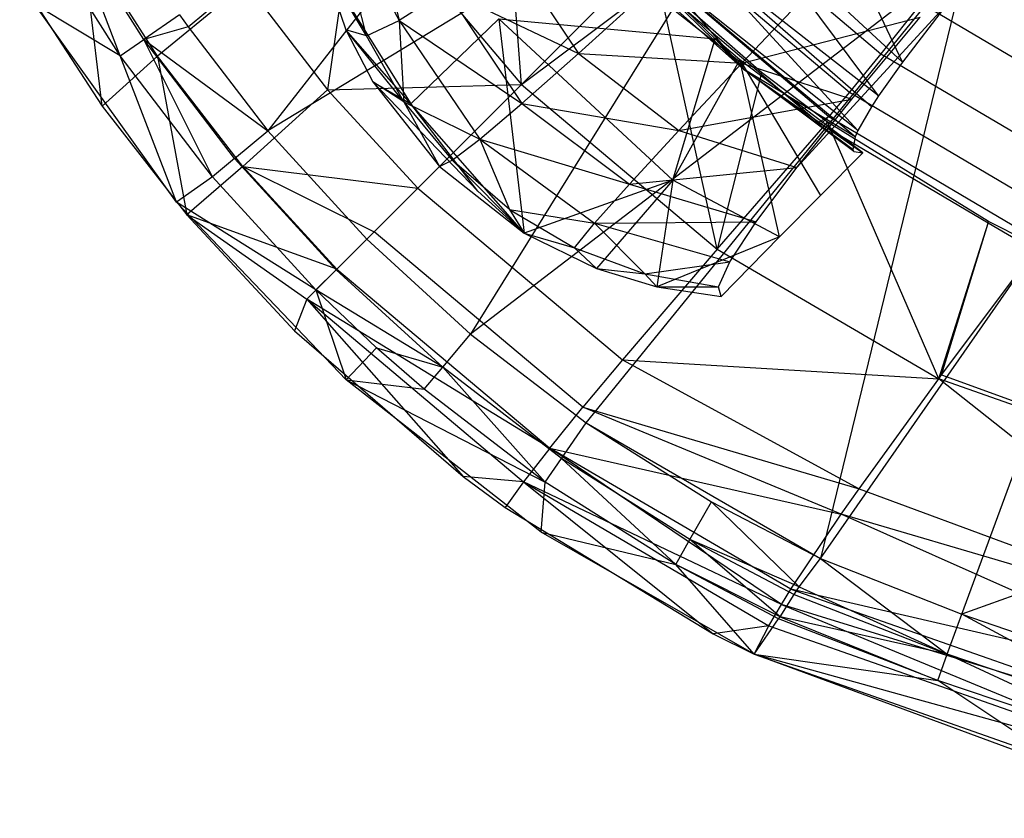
# Model space of a CAD drawing. Extents: x 4.9 to 22.3, y -20.4 to 0.
# Tile 1 of 95: x 6.1 to 9, y -19.8 to -17.5. Entities that reach past the tile are written whole.
import ezdxf

# ---------------------------------------------------------------- set-up
doc = ezdxf.new("R2010")
doc.units = 0
doc.header["$LTSCALE"] = 2.54
doc.layers.get('0').update_dxf_attribs({"color": 13, "linetype": 'CONTINUOUS'})

# ---------------------------------------------------------------- blocks, each defined once
blk = doc.blocks.new('AMELIA-10495_B_STL')
at = {"color": 0}
for p, q in [((6.6016, -17.5046, 14.5205), (7.953, -16.3742, 15.5237)), ((6.6016, -17.5046, 14.5205), (7.953, -16.3742, 15.5237)), ((7.953, -16.3742, 15.5237), (6.8337, -17.8068, 14.5204)), ((7.953, -16.3742, 15.5237), (6.8337, -17.8068, 14.5204)), ((7.5704, -17.672, 12.8499), (7.5079, -16.8476, 12.7301)), ((7.5704, -17.672, 12.8499), (7.5079, -16.8476, 12.7301)), ((8.3697, -16.8727, 15.5237), (6.8337, -17.8068, 14.5204)), ((8.3697, -16.8727, 15.5237), (6.8337, -17.8068, 14.5204)), ((7.121, -18.1214, 14.5203), (8.3697, -16.8727, 15.5237)), ((7.121, -18.1214, 14.5203), (8.3697, -16.8727, 15.5237)), ((8.3697, -16.8727, 15.5237), (7.4225, -18.3978, 14.5204)), ((8.3697, -16.8727, 15.5237), (7.4225, -18.3978, 14.5204)), ((8.6773, -17.6072, 9.4909), (8.4044, -17.0271, 8.4538)), ((8.6773, -17.6072, 9.4909), (8.4044, -17.0271, 8.4538)), ((7.113, -17.0794, 11.1557), (7.2153, -17.4856, 11.1807)), ((7.113, -17.0794, 11.1557), (7.2153, -17.4856, 11.1807)), ((7.0917, -17.1035, 12.8497), (7.0072, -17.687, 13.1041)), ((7.0917, -17.1035, 12.8497), (7.0072, -17.687, 13.1041)), ((7.1206, -17.5306, 12.0746), (7.0125, -17.105, 12.0487)), ((7.0125, -17.105, 12.0487), (7.2153, -17.4856, 11.1807)), ((7.0125, -17.105, 12.0487), (7.2153, -17.4856, 11.1807)), ((7.1206, -17.5306, 12.0746), (7.0125, -17.105, 12.0487)), ((7.0917, -17.1035, 12.8497), (7.5704, -17.672, 12.8499)), ((7.0917, -17.1035, 12.8497), (7.5704, -17.672, 12.8499)), ((8.0916, -17.1404, 10.3318), (8.6152, -17.583, 10.3318)), ((8.0916, -17.1404, 10.3318), (8.6152, -17.583, 10.3318)), ((6.4045, -17.5883, 14.2682), (6.2515, -17.1899, 14.4119)), ((6.4045, -17.5883, 14.2682), (6.2515, -17.1899, 14.4119)), ((6.4732, -17.541, 14.4121), (6.2515, -17.1899, 14.4119)), ((6.4732, -17.541, 14.4121), (6.2515, -17.1899, 14.4119)), ((8.6083, -17.7048, 10.0993), (8.2167, -17.1786, 9.2853)), ((8.6083, -17.7048, 10.0993), (8.2167, -17.1786, 9.2853)), ((8.6773, -17.6072, 9.4909), (8.2167, -17.1786, 9.2853)), ((8.6773, -17.6072, 9.4909), (8.2167, -17.1786, 9.2853)), ((6.4045, -17.5883, 14.2682), (6.1789, -17.2312, 14.2673)), ((6.4045, -17.5883, 14.2682), (6.1789, -17.2312, 14.2673)), ((6.5133, -17.5898, 13.4712), (6.2935, -17.2483, 13.471)), ((6.3524, -17.7348, 13.9301), (6.2935, -17.2483, 13.471)), ((6.5133, -17.5898, 13.4712), (6.2935, -17.2483, 13.471)), ((6.3524, -17.7348, 13.9301), (6.2935, -17.2483, 13.471)), ((7.9896, -17.2425, 11.1175), (8.5242, -17.6945, 11.1175)), ((7.9896, -17.2425, 11.1175), (8.5242, -17.6945, 11.1175)), ((7.5292, -17.271, 9.4382), (7.7359, -17.5821, 9.447)), ((7.5292, -17.271, 9.4382), (7.7359, -17.5821, 9.447)), ((8.8682, -17.2894, 15.5237), (7.4225, -18.3978, 14.5204)), ((8.8682, -17.2894, 15.5237), (7.4225, -18.3978, 14.5204)), ((7.759, -18.6556, 14.5206), (8.8682, -17.2894, 15.5237)), ((7.759, -18.6556, 14.5206), (8.8682, -17.2894, 15.5237)), ((7.924, -17.308, 11.9154), (8.4641, -17.7646, 11.9154)), ((7.924, -17.308, 11.9154), (8.4641, -17.7646, 11.9154)), ((8.5481, -17.8057, 10.9778), (8.0728, -17.2863, 10.1365)), ((8.5875, -17.7367, 10.3364), (8.0728, -17.2863, 10.1365)), ((8.5481, -17.8057, 10.9778), (8.0728, -17.2863, 10.1365)), ((8.5875, -17.7367, 10.3364), (8.0728, -17.2863, 10.1365)), ((8.6083, -17.7048, 10.0993), (8.0728, -17.2863, 10.1365)), ((8.6083, -17.7048, 10.0993), (8.0728, -17.2863, 10.1365)), ((8.8682, -17.2894, 15.5237), (8.4393, -19.0504, 14.5212)), ((8.8682, -17.2894, 15.5237), (8.4393, -19.0504, 14.5212)), ((6.995, -17.322, 12.9191), (7.2488, -17.7283, 12.9552)), ((6.995, -17.322, 12.9191), (7.2488, -17.7283, 12.9552)), ((6.995, -17.322, 12.9191), (7.0606, -17.5133, 12.9568)), ((7.1206, -17.5306, 12.0746), (6.995, -17.322, 12.9191)), ((7.1206, -17.5306, 12.0746), (6.995, -17.322, 12.9191)), ((6.995, -17.322, 12.9191), (7.0606, -17.5133, 12.9568)), ((8.2159, -17.6272, 11.8778), (7.9072, -17.3249, 12.5257)), ((8.2159, -17.6272, 11.8778), (7.9072, -17.3249, 12.5257)), ((6.1124, -17.3664, 13.9301), (6.3524, -17.7348, 13.9301)), ((6.1124, -17.3664, 13.9301), (6.3524, -17.7348, 13.9301)), ((8.2159, -17.6272, 11.8778), (7.9216, -17.3652, 11.8854)), ((8.2159, -17.6272, 11.8778), (7.9216, -17.3652, 11.8854)), ((8.5402, -17.8237, 11.1973), (7.974, -17.349, 11.0043)), ((7.974, -17.349, 11.0043), (8.2159, -17.6272, 11.8778)), ((8.5402, -17.8237, 11.1973), (7.974, -17.349, 11.0043)), ((8.5481, -17.8057, 10.9778), (7.974, -17.349, 11.0043)), ((8.5481, -17.8057, 10.9778), (7.974, -17.349, 11.0043)), ((7.974, -17.349, 11.0043), (8.2159, -17.6272, 11.8778)), ((6.7698, -17.3787, 13.104), (6.5133, -17.5898, 13.4712)), ((6.7698, -17.3787, 13.104), (6.5133, -17.5898, 13.4712)), ((6.7698, -17.3787, 13.104), (7.0072, -17.687, 13.1041)), ((6.7698, -17.3787, 13.104), (7.0072, -17.687, 13.1041)), ((7.5704, -17.672, 12.8499), (7.9686, -17.3738, 12.7301)), ((7.5704, -17.672, 12.8499), (7.9686, -17.3738, 12.7301)), ((8.2679, -17.637, 12.7301), (7.9686, -17.3738, 12.7301)), ((8.1389, -18.1507, 12.8497), (7.9686, -17.3738, 12.7301)), ((8.1389, -18.1507, 12.8497), (7.9686, -17.3738, 12.7301)), ((8.2679, -17.637, 12.7301), (7.9686, -17.3738, 12.7301)), ((8.434, -17.3743, 7.8031), (8.211, -17.6098, 8.6209)), ((8.434, -17.3743, 7.8031), (8.211, -17.6098, 8.6209)), ((7.3518, -17.3987, 10.3011), (7.2153, -17.4856, 11.1807)), ((7.3518, -17.3987, 10.3011), (7.2153, -17.4856, 11.1807)), ((7.3518, -17.3987, 10.3011), (7.572, -17.7271, 10.3082)), ((7.3518, -17.3987, 10.3011), (7.572, -17.7271, 10.3082)), ((7.3518, -17.3987, 10.3011), (7.7359, -17.5821, 9.447)), ((7.3518, -17.3987, 10.3011), (7.7359, -17.5821, 9.447)), ((7.7359, -17.5821, 9.447), (7.9399, -17.3969, 8.605)), ((7.7359, -17.5821, 9.447), (7.9399, -17.3969, 8.605)), ((7.9399, -17.3969, 8.605), (8.211, -17.6098, 8.6209)), ((7.9399, -17.3969, 8.605), (8.211, -17.6098, 8.6209)), ((6.5678, -18.0143, 13.9301), (6.1565, -17.4396, 13.9301)), ((6.4045, -17.5883, 14.2682), (6.1565, -17.4396, 13.9301)), ((6.5678, -18.0143, 13.9301), (6.1565, -17.4396, 13.9301)), ((6.4045, -17.5883, 14.2682), (6.1565, -17.4396, 13.9301)), ((8.8085, -17.4363, 8.6637), (8.371, -17.9135, 9.4595)), ((8.8085, -17.4363, 8.6637), (8.371, -17.9135, 9.4595)), ((8.7319, -17.4359, 9.5537), (8.6152, -17.583, 10.3318)), ((8.7319, -17.4359, 9.5537), (8.6152, -17.583, 10.3318)), ((8.8085, -17.4363, 8.6637), (8.6773, -17.6072, 9.4909)), ((8.8085, -17.4363, 8.6637), (8.6773, -17.6072, 9.4909)), ((8.7319, -17.4359, 9.5537), (9.3075, -17.776, 9.5537)), ((8.7319, -17.4359, 9.5537), (9.3075, -17.776, 9.5537)), ((6.577, -17.4693, 14.5206), (6.4732, -17.541, 14.4121)), ((6.577, -17.4693, 14.5206), (6.4732, -17.541, 14.4121)), ((6.577, -17.4693, 14.5206), (6.6016, -17.5046, 14.5205)), ((6.577, -17.4693, 14.5206), (6.6016, -17.5046, 14.5205)), ((7.5046, -17.4814, 12.7959), (7.2488, -17.7283, 12.9552)), ((7.5046, -17.4814, 12.7959), (7.2488, -17.7283, 12.9552)), ((8.0102, -17.9501, 12.7959), (7.5046, -17.4814, 12.7959)), ((7.5046, -17.4814, 12.7959), (7.5787, -18.104, 12.9801)), ((7.5046, -17.4814, 12.7959), (7.5787, -18.104, 12.9801)), ((7.5046, -17.4814, 12.7959), (8.1333, -17.5389, 12.7304)), ((7.5046, -17.4814, 12.7959), (8.1333, -17.5389, 12.7304)), ((8.0102, -17.9501, 12.7959), (7.5046, -17.4814, 12.7959)), ((8.1333, -17.5389, 12.7304), (8.0448, -17.4537, 12.7303)), ((8.1333, -17.5389, 12.7304), (8.0448, -17.4537, 12.7303)), ((8.2667, -17.6415, 12.7306), (8.0448, -17.4537, 12.7303)), ((8.211, -17.6098, 8.6209), (8.7287, -17.4763, 7.813)), ((8.211, -17.6098, 8.6209), (8.7287, -17.4763, 7.813)), ((8.5301, -17.7147, 8.6255), (8.7287, -17.4763, 7.813)), ((8.5301, -17.7147, 8.6255), (8.7287, -17.4763, 7.813)), ((6.6016, -17.5046, 14.5205), (6.4732, -17.541, 14.4121)), ((6.6016, -17.5046, 14.5205), (6.4732, -17.541, 14.4121)), ((6.6016, -17.5046, 14.5205), (6.8337, -17.8068, 14.5204)), ((6.6016, -17.5046, 14.5205), (6.8337, -17.8068, 14.5204)), ((7.1206, -17.5306, 12.0746), (7.2153, -17.4856, 11.1807)), ((7.1206, -17.5306, 12.0746), (7.2153, -17.4856, 11.1807)), ((7.2153, -17.4856, 11.1807), (7.2291, -17.7225, 12.0759)), ((7.2153, -17.4856, 11.1807), (7.2291, -17.7225, 12.0759)), ((7.2153, -17.4856, 11.1807), (7.4492, -17.8309, 11.1859)), ((7.2153, -17.4856, 11.1807), (7.4492, -17.8309, 11.1859)), ((7.2153, -17.4856, 11.1807), (7.572, -17.7271, 10.3082)), ((7.2153, -17.4856, 11.1807), (7.572, -17.7271, 10.3082)), ((7.0606, -17.5133, 12.9568), (7.1384, -17.6637, 12.9801)), ((7.2488, -17.7283, 12.9552), (7.0606, -17.5133, 12.9568)), ((7.2488, -17.7283, 12.9552), (7.0606, -17.5133, 12.9568)), ((7.1206, -17.5306, 12.0746), (7.0606, -17.5133, 12.9568)), ((7.1206, -17.5306, 12.0746), (7.0606, -17.5133, 12.9568)), ((7.2291, -17.7225, 12.0759), (7.0606, -17.5133, 12.9568)), ((7.2291, -17.7225, 12.0759), (7.0606, -17.5133, 12.9568)), ((7.0606, -17.5133, 12.9568), (7.1384, -17.6637, 12.9801)), ((7.2291, -17.7225, 12.0759), (7.1206, -17.5306, 12.0746)), ((7.2291, -17.7225, 12.0759), (7.1206, -17.5306, 12.0746)), ((8.0102, -17.9501, 12.7959), (8.1333, -17.5389, 12.7304)), ((8.0102, -17.9501, 12.7959), (8.1333, -17.5389, 12.7304)), ((8.2055, -17.6005, 12.7304), (8.1333, -17.5389, 12.7304)), ((8.1333, -17.5389, 12.7304), (8.2159, -17.6272, 11.8778)), ((8.1333, -17.5389, 12.7304), (8.2159, -17.6272, 11.8778)), ((8.2055, -17.6005, 12.7304), (8.1333, -17.5389, 12.7304)), ((6.4045, -17.5883, 14.2682), (6.4732, -17.541, 14.4121)), ((6.4045, -17.5883, 14.2682), (6.4732, -17.541, 14.4121)), ((6.4732, -17.541, 14.4121), (6.8337, -17.8068, 14.5204)), ((6.6728, -17.9407, 14.2689), (6.4732, -17.541, 14.4121)), ((6.6728, -17.9407, 14.2689), (6.4732, -17.541, 14.4121)), ((6.737, -17.8873, 14.4122), (6.4732, -17.541, 14.4121)), ((6.737, -17.8873, 14.4122), (6.4732, -17.541, 14.4121)), ((6.4732, -17.541, 14.4121), (6.8337, -17.8068, 14.5204)), ((6.3524, -17.7348, 13.9301), (6.5133, -17.5898, 13.4712)), ((6.3524, -17.7348, 13.9301), (6.5133, -17.5898, 13.4712)), ((6.5678, -18.0143, 13.9301), (6.4045, -17.5883, 14.2682)), ((6.6728, -17.9407, 14.2689), (6.4045, -17.5883, 14.2682)), ((6.5678, -18.0143, 13.9301), (6.4045, -17.5883, 14.2682)), ((6.6728, -17.9407, 14.2689), (6.4045, -17.5883, 14.2682)), ((6.5133, -17.5898, 13.4712), (6.5982, -18.0507, 13.9301)), ((6.7607, -17.9106, 13.4714), (6.5133, -17.5898, 13.4712)), ((6.7607, -17.9106, 13.4714), (6.5133, -17.5898, 13.4712)), ((6.5133, -17.5898, 13.4712), (6.5982, -18.0507, 13.9301)), ((7.572, -17.7271, 10.3082), (7.7359, -17.5821, 9.447)), ((7.572, -17.7271, 10.3082), (7.7359, -17.5821, 9.447)), ((7.7359, -17.5821, 9.447), (8.0274, -17.8059, 9.4604)), ((7.7359, -17.5821, 9.447), (8.0274, -17.8059, 9.4604)), ((7.7359, -17.5821, 9.447), (8.211, -17.6098, 8.6209)), ((7.7359, -17.5821, 9.447), (8.211, -17.6098, 8.6209)), ((8.6152, -17.583, 10.3318), (8.5242, -17.6945, 11.1175)), ((8.6152, -17.583, 10.3318), (8.5242, -17.6945, 11.1175)), ((8.6152, -17.583, 10.3318), (9.2096, -17.9342, 10.3318)), ((8.6152, -17.583, 10.3318), (9.2096, -17.9342, 10.3318)), ((8.0102, -17.9501, 12.7959), (8.2055, -17.6005, 12.7304)), ((8.0102, -17.9501, 12.7959), (8.2055, -17.6005, 12.7304)), ((8.211, -17.6098, 8.6209), (8.0274, -17.8059, 9.4604)), ((8.211, -17.6098, 8.6209), (8.0274, -17.8059, 9.4604)), ((8.3214, -17.688, 12.7303), (8.2055, -17.6005, 12.7304)), ((8.2055, -17.6005, 12.7304), (8.4397, -17.9943, 12.7468)), ((8.3205, -18.1151, 12.7821), (8.2055, -17.6005, 12.7304)), ((8.3205, -18.1151, 12.7821), (8.2055, -17.6005, 12.7304)), ((8.2055, -17.6005, 12.7304), (8.4397, -17.9943, 12.7468)), ((8.2055, -17.6005, 12.7304), (8.2159, -17.6272, 11.8778)), ((8.2055, -17.6005, 12.7304), (8.2159, -17.6272, 11.8778)), ((8.3214, -17.688, 12.7303), (8.2055, -17.6005, 12.7304)), ((8.211, -17.6098, 8.6209), (8.5301, -17.7147, 8.6255)), ((8.211, -17.6098, 8.6209), (8.5301, -17.7147, 8.6255)), ((8.4393, -19.0504, 14.5212), (9.4379, -17.6141, 15.5237)), ((8.4393, -19.0504, 14.5212), (9.4379, -17.6141, 15.5237)), ((8.6773, -17.6072, 9.4909), (8.6083, -17.7048, 10.0993)), ((8.6773, -17.6072, 9.4909), (8.6083, -17.7048, 10.0993)), ((8.8499, -19.2116, 14.5226), (9.4379, -17.6141, 15.5237)), ((8.8499, -19.2116, 14.5226), (9.4379, -17.6141, 15.5237)), ((8.2667, -17.6415, 12.7306), (8.1389, -18.1507, 12.8497)), ((8.2667, -17.6415, 12.7306), (8.1389, -18.1507, 12.8497)), ((8.5365, -17.8671, 12.0709), (8.2159, -17.6272, 11.8778)), ((8.2159, -17.6272, 11.8778), (8.5629, -17.8703, 12.7306)), ((8.2159, -17.6272, 11.8778), (8.5629, -17.8703, 12.7306)), ((8.5334, -17.8611, 11.8702), (8.2159, -17.6272, 11.8778)), ((8.5365, -17.8671, 12.0709), (8.2159, -17.6272, 11.8778)), ((8.5334, -17.8611, 11.8702), (8.2159, -17.6272, 11.8778)), ((8.5402, -17.8237, 11.1973), (8.2159, -17.6272, 11.8778)), ((8.5402, -17.8237, 11.1973), (8.2159, -17.6272, 11.8778)), ((8.2679, -17.637, 12.7301), (8.2667, -17.6415, 12.7306)), ((8.2679, -17.637, 12.7301), (8.2667, -17.6415, 12.7306)), ((8.3214, -17.688, 12.7303), (8.2667, -17.6415, 12.7306)), ((8.46, -17.7818, 12.7301), (8.2679, -17.637, 12.7301)), ((8.46, -17.7818, 12.7301), (8.2679, -17.637, 12.7301)), ((7.0072, -17.687, 13.1041), (7.5704, -17.672, 12.8499)), ((7.0072, -17.687, 13.1041), (7.5704, -17.672, 12.8499)), ((7.1384, -17.6637, 12.9801), (7.2488, -17.7283, 12.9552)), ((7.1384, -17.6637, 12.9801), (7.2488, -17.7283, 12.9552)), ((7.1384, -17.6637, 12.9801), (7.4437, -17.9819, 12.9801)), ((7.1384, -17.6637, 12.9801), (7.3319, -17.9105, 12.9801)), ((7.1384, -17.6637, 12.9801), (7.4437, -17.9819, 12.9801)), ((7.2291, -17.7225, 12.0759), (7.1384, -17.6637, 12.9801)), ((7.2291, -17.7225, 12.0759), (7.1384, -17.6637, 12.9801)), ((7.1384, -17.6637, 12.9801), (7.3319, -17.9105, 12.9801)), ((7.2695, -17.9729, 13.1042), (7.5704, -17.672, 12.8499)), ((7.2695, -17.9729, 13.1042), (7.5704, -17.672, 12.8499)), ((7.5704, -17.672, 12.8499), (8.1389, -18.1507, 12.8497)), ((7.5704, -17.672, 12.8499), (8.1389, -18.1507, 12.8497)), ((7.0072, -17.687, 13.1041), (6.7607, -17.9106, 13.4714)), ((7.0072, -17.687, 13.1041), (6.7607, -17.9106, 13.4714)), ((7.0072, -17.687, 13.1041), (7.2695, -17.9729, 13.1042)), ((7.0072, -17.687, 13.1041), (7.2695, -17.9729, 13.1042)), ((8.5008, -17.8234, 12.7303), (8.3214, -17.688, 12.7303)), ((8.5008, -17.8234, 12.7303), (8.3214, -17.688, 12.7303)), ((8.4327, -17.7823, 12.7301), (8.3214, -17.688, 12.7303)), ((8.5242, -17.6945, 11.1175), (8.4641, -17.7646, 11.9154)), ((8.5242, -17.6945, 11.1175), (8.4641, -17.7646, 11.9154)), ((8.5242, -17.6945, 11.1175), (9.1309, -18.0533, 11.1175)), ((8.5242, -17.6945, 11.1175), (9.1309, -18.0533, 11.1175)), ((8.6083, -17.7048, 10.0993), (8.5875, -17.7367, 10.3364)), ((8.6083, -17.7048, 10.0993), (8.5875, -17.7367, 10.3364)), ((6.3524, -17.7348, 13.9301), (6.5982, -18.0507, 13.9301)), ((6.3524, -17.7348, 13.9301), (6.5982, -18.0507, 13.9301)), ((7.2291, -17.7225, 12.0759), (7.3319, -17.9105, 12.9801)), ((7.2291, -17.7225, 12.0759), (7.3319, -17.9105, 12.9801)), ((7.2291, -17.7225, 12.0759), (7.3688, -17.8924, 12.0774)), ((7.2291, -17.7225, 12.0759), (7.3688, -17.8924, 12.0774)), ((7.2291, -17.7225, 12.0759), (7.4492, -17.8309, 11.1859)), ((7.2291, -17.7225, 12.0759), (7.4492, -17.8309, 11.1859)), ((7.4437, -17.9819, 12.9801), (7.2488, -17.7283, 12.9552)), ((7.4437, -17.9819, 12.9801), (7.2488, -17.7283, 12.9552)), ((7.5787, -18.104, 12.9801), (7.2488, -17.7283, 12.9552)), ((7.5787, -18.104, 12.9801), (7.2488, -17.7283, 12.9552)), ((7.4492, -17.8309, 11.1859), (7.572, -17.7271, 10.3082)), ((7.4492, -17.8309, 11.1859), (7.572, -17.7271, 10.3082)), ((7.572, -17.7271, 10.3082), (7.8843, -17.9614, 10.3188)), ((7.572, -17.7271, 10.3082), (7.8843, -17.9614, 10.3188)), ((7.572, -17.7271, 10.3082), (8.0274, -17.8059, 9.4604)), ((7.572, -17.7271, 10.3082), (8.0274, -17.8059, 9.4604)), ((8.0274, -17.8059, 9.4604), (8.5301, -17.7147, 8.6255)), ((8.0274, -17.8059, 9.4604), (8.5301, -17.7147, 8.6255)), ((8.371, -17.9135, 9.4595), (8.5301, -17.7147, 8.6255)), ((8.371, -17.9135, 9.4595), (8.5301, -17.7147, 8.6255)), ((8.5875, -17.7367, 10.3364), (8.5481, -17.8057, 10.9778)), ((8.5875, -17.7367, 10.3364), (8.5481, -17.8057, 10.9778)), ((8.4327, -17.7823, 12.7301), (8.4641, -17.7646, 11.9154)), ((8.4327, -17.7823, 12.7301), (8.4641, -17.7646, 11.9154)), ((8.4641, -17.7646, 11.9154), (8.4403, -17.7877, 12.7301)), ((8.4641, -17.7646, 11.9154), (8.4403, -17.7877, 12.7301)), ((8.4641, -17.7646, 11.9154), (9.0768, -18.1273, 11.9154)), ((8.4641, -17.7646, 11.9154), (9.0768, -18.1273, 11.9154)), ((8.1389, -18.1507, 12.8497), (8.46, -17.7818, 12.7301)), ((8.1389, -18.1507, 12.8497), (8.46, -17.7818, 12.7301)), ((8.4403, -17.7877, 12.7301), (8.4327, -17.7823, 12.7301)), ((8.5008, -17.8234, 12.7303), (8.4403, -17.7877, 12.7301)), ((8.7829, -18.528, 12.8491), (8.46, -17.7818, 12.7301)), ((8.9281, -18.0702, 12.7301), (8.46, -17.7818, 12.7301)), ((8.7829, -18.528, 12.8491), (8.46, -17.7818, 12.7301)), ((8.9281, -18.0702, 12.7301), (8.46, -17.7818, 12.7301)), ((6.737, -17.8873, 14.4122), (6.8337, -17.8068, 14.5204)), ((6.737, -17.8873, 14.4122), (6.8337, -17.8068, 14.5204)), ((6.8337, -17.8068, 14.5204), (7.121, -18.1214, 14.5203)), ((6.8337, -17.8068, 14.5204), (7.121, -18.1214, 14.5203)), ((8.0274, -17.8059, 9.4604), (7.8843, -17.9614, 10.3188)), ((8.0274, -17.8059, 9.4604), (7.8843, -17.9614, 10.3188)), ((8.0274, -17.8059, 9.4604), (8.371, -17.9135, 9.4595)), ((8.0274, -17.8059, 9.4604), (8.371, -17.9135, 9.4595)), ((8.5629, -17.8703, 12.7306), (8.5008, -17.8234, 12.7303)), ((8.5629, -17.8703, 12.7306), (8.5008, -17.8234, 12.7303)), ((8.9266, -18.0748, 12.7307), (8.5008, -17.8234, 12.7303)), ((8.5402, -17.8237, 11.1973), (8.5334, -17.8611, 11.8702)), ((8.5402, -17.8237, 11.1973), (8.5334, -17.8611, 11.8702)), ((8.5481, -17.8057, 10.9778), (8.5402, -17.8237, 11.1973)), ((8.5481, -17.8057, 10.9778), (8.5402, -17.8237, 11.1973)), ((7.3688, -17.8924, 12.0774), (7.4492, -17.8309, 11.1859)), ((7.3688, -17.8924, 12.0774), (7.4492, -17.8309, 11.1859)), ((7.4492, -17.8309, 11.1859), (7.5357, -18.0351, 12.0793)), ((7.4492, -17.8309, 11.1859), (7.5357, -18.0351, 12.0793)), ((7.4492, -17.8309, 11.1859), (7.7829, -18.0753, 11.1934)), ((7.4492, -17.8309, 11.1859), (7.7829, -18.0753, 11.1934)), ((7.4492, -17.8309, 11.1859), (7.8843, -17.9614, 10.3188)), ((7.4492, -17.8309, 11.1859), (7.8843, -17.9614, 10.3188)), ((8.5629, -17.8703, 12.7306), (8.4397, -17.9943, 12.7468)), ((8.5629, -17.8703, 12.7306), (8.4397, -17.9943, 12.7468)), ((8.5334, -17.8611, 11.8702), (8.5365, -17.8671, 12.0709)), ((8.5334, -17.8611, 11.8702), (8.5365, -17.8671, 12.0709)), ((8.5365, -17.8671, 12.0709), (8.5629, -17.8703, 12.7306)), ((8.5365, -17.8671, 12.0709), (8.5629, -17.8703, 12.7306)), ((6.7607, -17.9106, 13.4714), (6.5982, -18.0507, 13.9301)), ((6.7607, -17.9106, 13.4714), (6.5982, -18.0507, 13.9301)), ((6.737, -17.8873, 14.4122), (6.6728, -17.9407, 14.2689)), ((6.737, -17.8873, 14.4122), (6.6728, -17.9407, 14.2689)), ((7.0321, -18.2103, 14.4123), (6.737, -17.8873, 14.4122)), ((7.0321, -18.2103, 14.4123), (6.737, -17.8873, 14.4122)), ((6.7607, -17.9106, 13.4714), (7.034, -18.2084, 13.4714)), ((6.7607, -17.9106, 13.4714), (7.034, -18.2084, 13.4714)), ((6.7607, -17.9106, 13.4714), (7.1424, -18.1, 13.275)), ((6.7607, -17.9106, 13.4714), (7.1424, -18.1, 13.275)), ((6.7607, -17.9106, 13.4714), (7.2695, -17.9729, 13.1042)), ((6.7607, -17.9106, 13.4714), (7.2695, -17.9729, 13.1042)), ((7.3319, -17.9105, 12.9801), (7.3688, -17.8924, 12.0774)), ((7.3319, -17.9105, 12.9801), (7.3688, -17.8924, 12.0774)), ((7.3319, -17.9105, 12.9801), (7.5787, -18.104, 12.9801)), ((7.3319, -17.9105, 12.9801), (7.5787, -18.104, 12.9801)), ((7.5357, -18.0351, 12.0793), (7.3688, -17.8924, 12.0774)), ((7.5357, -18.0351, 12.0793), (7.3688, -17.8924, 12.0774)), ((7.5787, -18.104, 12.9801), (7.3688, -17.8924, 12.0774)), ((7.5787, -18.104, 12.9801), (7.3688, -17.8924, 12.0774)), ((7.8843, -17.9614, 10.3188), (8.371, -17.9135, 9.4595)), ((7.8843, -17.9614, 10.3188), (8.371, -17.9135, 9.4595)), ((8.2528, -18.0714, 10.3121), (8.371, -17.9135, 9.4595)), ((8.2528, -18.0714, 10.3121), (8.371, -17.9135, 9.4595)), ((6.6728, -17.9407, 14.2689), (6.5678, -18.0143, 13.9301)), ((6.6728, -17.9407, 14.2689), (6.5678, -18.0143, 13.9301)), ((6.9731, -18.2693, 14.2691), (6.6728, -17.9407, 14.2689)), ((6.9731, -18.2693, 14.2691), (6.6728, -17.9407, 14.2689)), ((8.0102, -17.9501, 12.7959), (7.5787, -18.104, 12.9801)), ((8.0102, -17.9501, 12.7959), (7.5787, -18.104, 12.9801)), ((7.8843, -17.9614, 10.3188), (7.7829, -18.0753, 11.1934)), ((7.8843, -17.9614, 10.3188), (7.7829, -18.0753, 11.1934)), ((8.0102, -17.9501, 12.7959), (7.7889, -18.2068, 12.9461)), ((8.0102, -17.9501, 12.7959), (7.7889, -18.2068, 12.9461)), ((7.8843, -17.9614, 10.3188), (8.2528, -18.0714, 10.3121)), ((7.8843, -17.9614, 10.3188), (8.2528, -18.0714, 10.3121)), ((8.0102, -17.9501, 12.7959), (7.9642, -18.2599, 12.9105)), ((8.0102, -17.9501, 12.7959), (7.9642, -18.2599, 12.9105)), ((8.3205, -18.1151, 12.7821), (8.0102, -17.9501, 12.7959)), ((8.3205, -18.1151, 12.7821), (8.0102, -17.9501, 12.7959)), ((7.1424, -18.1, 13.275), (7.2695, -17.9729, 13.1042)), ((7.1424, -18.1, 13.275), (7.2695, -17.9729, 13.1042)), ((7.2695, -17.9729, 13.1042), (7.8637, -18.4726, 13.104)), ((7.2695, -17.9729, 13.1042), (7.8637, -18.4726, 13.104)), ((7.4437, -17.9819, 12.9801), (7.5787, -18.104, 12.9801)), ((7.4437, -17.9819, 12.9801), (7.5787, -18.104, 12.9801)), ((8.4397, -17.9943, 12.7468), (8.3205, -18.1151, 12.7821)), ((8.4397, -17.9943, 12.7468), (8.3205, -18.1151, 12.7821)), ((7.0614, -18.5302, 13.9301), (6.5678, -18.0143, 13.9301)), ((6.9731, -18.2693, 14.2691), (6.5678, -18.0143, 13.9301)), ((7.0614, -18.5302, 13.9301), (6.5678, -18.0143, 13.9301)), ((6.9731, -18.2693, 14.2691), (6.5678, -18.0143, 13.9301)), ((6.5982, -18.0507, 13.9301), (6.9105, -18.3877, 13.9301)), ((6.5982, -18.0507, 13.9301), (6.9105, -18.3877, 13.9301)), ((6.5982, -18.0507, 13.9301), (6.9466, -18.2958, 13.6907)), ((7.034, -18.2084, 13.4714), (6.5982, -18.0507, 13.9301)), ((7.034, -18.2084, 13.4714), (6.5982, -18.0507, 13.9301)), ((6.5982, -18.0507, 13.9301), (6.9466, -18.2958, 13.6907)), ((7.5357, -18.0351, 12.0793), (7.5787, -18.104, 12.9801)), ((7.5357, -18.0351, 12.0793), (7.5787, -18.104, 12.9801)), ((7.5357, -18.0351, 12.0793), (7.7243, -18.1464, 12.0814)), ((7.5357, -18.0351, 12.0793), (7.7243, -18.1464, 12.0814)), ((7.5357, -18.0351, 12.0793), (7.7829, -18.0753, 11.1934)), ((7.5357, -18.0351, 12.0793), (7.7829, -18.0753, 11.1934)), ((7.7243, -18.1464, 12.0814), (7.7829, -18.0753, 11.1934)), ((7.7243, -18.1464, 12.0814), (7.7829, -18.0753, 11.1934)), ((7.7829, -18.0753, 11.1934), (8.2528, -18.0714, 10.3121)), ((7.7829, -18.0753, 11.1934), (8.2528, -18.0714, 10.3121)), ((7.7829, -18.0753, 11.1934), (7.9289, -18.2226, 12.0838)), ((7.7829, -18.0753, 11.1934), (7.9289, -18.2226, 12.0838)), ((7.7829, -18.0753, 11.1934), (8.1765, -18.1874, 11.1805)), ((7.7829, -18.0753, 11.1934), (8.1765, -18.1874, 11.1805)), ((8.1765, -18.1874, 11.1805), (8.2528, -18.0714, 10.3121)), ((8.1765, -18.1874, 11.1805), (8.2528, -18.0714, 10.3121)), ((8.7829, -18.528, 12.8491), (8.9266, -18.0748, 12.7307)), ((8.7829, -18.528, 12.8491), (8.9266, -18.0748, 12.7307)), ((8.7915, -18.5162, 12.8431), (8.9266, -18.0748, 12.7307)), ((8.7915, -18.5162, 12.8431), (8.9266, -18.0748, 12.7307)), ((8.9266, -18.0748, 12.7307), (8.9281, -18.0702, 12.7301)), ((8.9266, -18.0748, 12.7307), (8.9281, -18.0702, 12.7301)), ((9.053, -18.1497, 12.7301), (8.9266, -18.0748, 12.7307)), ((9.0707, -18.1423, 12.7301), (8.9281, -18.0702, 12.7301)), ((9.0707, -18.1423, 12.7301), (8.9281, -18.0702, 12.7301)), ((7.034, -18.2084, 13.4714), (7.1424, -18.1, 13.275)), ((7.034, -18.2084, 13.4714), (7.1424, -18.1, 13.275)), ((7.749, -18.6102, 13.2748), (7.1424, -18.1, 13.275)), ((7.749, -18.6102, 13.2748), (7.1424, -18.1, 13.275)), ((7.5787, -18.104, 12.9801), (7.7889, -18.2068, 12.9461)), ((7.5787, -18.104, 12.9801), (7.7889, -18.2068, 12.9461)), ((7.5787, -18.104, 12.9801), (7.7243, -18.1464, 12.0814)), ((7.5787, -18.104, 12.9801), (7.7243, -18.1464, 12.0814)), ((7.0321, -18.2103, 14.4123), (7.121, -18.1214, 14.5203)), ((7.0321, -18.2103, 14.4123), (7.121, -18.1214, 14.5203)), ((7.121, -18.1214, 14.5203), (7.4225, -18.3978, 14.5204)), ((7.121, -18.1214, 14.5203), (7.4225, -18.3978, 14.5204)), ((8.3205, -18.1151, 12.7821), (7.9642, -18.2599, 12.9105)), ((8.3205, -18.1151, 12.7821), (7.9642, -18.2599, 12.9105)), ((8.3205, -18.1151, 12.7821), (8.1513, -18.2883, 12.8688)), ((8.3205, -18.1151, 12.7821), (8.1513, -18.2883, 12.8688)), ((7.7889, -18.2068, 12.9461), (7.7243, -18.1464, 12.0814)), ((7.7243, -18.1464, 12.0814), (7.9289, -18.2226, 12.0838)), ((7.7243, -18.1464, 12.0814), (7.9289, -18.2226, 12.0838)), ((7.7889, -18.2068, 12.9461), (7.7243, -18.1464, 12.0814)), ((8.1389, -18.1507, 12.8497), (7.8637, -18.4726, 13.104)), ((8.1389, -18.1507, 12.8497), (7.8637, -18.4726, 13.104)), ((8.1389, -18.1507, 12.8497), (8.7829, -18.528, 12.8491)), ((8.1389, -18.1507, 12.8497), (8.7829, -18.528, 12.8491)), ((8.7915, -18.5162, 12.8431), (9.0707, -18.1423, 12.7301)), ((8.7915, -18.5162, 12.8431), (9.0707, -18.1423, 12.7301)), ((7.9289, -18.2226, 12.0838), (8.1765, -18.1874, 11.1805)), ((7.9289, -18.2226, 12.0838), (8.1765, -18.1874, 11.1805)), ((8.1432, -18.2604, 12.0621), (8.1765, -18.1874, 11.1805)), ((8.1432, -18.2604, 12.0621), (8.1765, -18.1874, 11.1805)), ((7.034, -18.2084, 13.4714), (6.9466, -18.2958, 13.6907)), ((7.034, -18.2084, 13.4714), (6.9466, -18.2958, 13.6907)), ((7.0321, -18.2103, 14.4123), (6.9731, -18.2693, 14.2691)), ((7.0321, -18.2103, 14.4123), (6.9731, -18.2693, 14.2691)), ((7.3417, -18.4941, 14.4122), (7.0321, -18.2103, 14.4123)), ((7.3417, -18.4941, 14.4122), (7.0321, -18.2103, 14.4123)), ((7.034, -18.2084, 13.4714), (7.6526, -18.7291, 13.4712)), ((7.034, -18.2084, 13.4714), (7.6526, -18.7291, 13.4712)), ((7.7889, -18.2068, 12.9461), (7.9642, -18.2599, 12.9105)), ((7.7889, -18.2068, 12.9461), (7.9642, -18.2599, 12.9105)), ((7.7889, -18.2068, 12.9461), (7.9289, -18.2226, 12.0838)), ((7.7889, -18.2068, 12.9461), (7.9289, -18.2226, 12.0838)), ((7.9289, -18.2226, 12.0838), (7.9642, -18.2599, 12.9105)), ((7.9289, -18.2226, 12.0838), (7.9642, -18.2599, 12.9105)), ((7.9289, -18.2226, 12.0838), (8.1432, -18.2604, 12.0621)), ((7.9289, -18.2226, 12.0838), (8.1432, -18.2604, 12.0621)), ((7.1495, -18.4373, 14.269), (6.9731, -18.2693, 14.2691)), ((6.9731, -18.2693, 14.2691), (7.0614, -18.5302, 13.9301)), ((6.9731, -18.2693, 14.2691), (7.0614, -18.5302, 13.9301)), ((7.3417, -18.4941, 14.4122), (6.9731, -18.2693, 14.2691)), ((7.1495, -18.4373, 14.269), (6.9731, -18.2693, 14.2691)), ((7.3417, -18.4941, 14.4122), (6.9731, -18.2693, 14.2691)), ((7.9642, -18.2599, 12.9105), (8.1513, -18.2883, 12.8688)), ((7.9642, -18.2599, 12.9105), (8.1513, -18.2883, 12.8688)), ((7.9642, -18.2599, 12.9105), (8.1432, -18.2604, 12.0621)), ((7.9642, -18.2599, 12.9105), (8.1432, -18.2604, 12.0621)), ((8.1513, -18.2883, 12.8688), (8.1432, -18.2604, 12.0621)), ((8.1513, -18.2883, 12.8688), (8.1432, -18.2604, 12.0621)), ((6.9466, -18.2958, 13.6907), (6.9105, -18.3877, 13.9301)), ((6.9466, -18.2958, 13.6907), (6.9105, -18.3877, 13.9301)), ((6.9466, -18.2958, 13.6907), (7.4009, -18.8115, 13.9301)), ((6.9466, -18.2958, 13.6907), (7.4009, -18.8115, 13.9301)), ((6.9466, -18.2958, 13.6907), (7.5767, -18.8269, 13.6906)), ((7.6526, -18.7291, 13.4712), (6.9466, -18.2958, 13.6907)), ((7.6526, -18.7291, 13.4712), (6.9466, -18.2958, 13.6907)), ((6.9466, -18.2958, 13.6907), (7.5767, -18.8269, 13.6906)), ((6.9105, -18.3877, 13.9301), (7.4009, -18.8115, 13.9301)), ((6.9105, -18.3877, 13.9301), (7.4009, -18.8115, 13.9301)), ((7.3417, -18.4941, 14.4122), (7.4225, -18.3978, 14.5204)), ((7.3417, -18.4941, 14.4122), (7.4225, -18.3978, 14.5204)), ((7.4225, -18.3978, 14.5204), (7.759, -18.6556, 14.5206)), ((7.4225, -18.3978, 14.5204), (7.759, -18.6556, 14.5206)), ((7.1495, -18.4373, 14.269), (7.0614, -18.5302, 13.9301)), ((7.1495, -18.4373, 14.269), (7.0614, -18.5302, 13.9301)), ((7.288, -18.5581, 14.2689), (7.1495, -18.4373, 14.269)), ((7.1495, -18.4373, 14.269), (7.3417, -18.4941, 14.4122)), ((7.288, -18.5581, 14.2689), (7.1495, -18.4373, 14.269)), ((7.1495, -18.4373, 14.269), (7.3417, -18.4941, 14.4122)), ((7.8637, -18.4726, 13.104), (7.749, -18.6102, 13.2748)), ((7.8637, -18.4726, 13.104), (7.749, -18.6102, 13.2748)), ((7.8637, -18.4726, 13.104), (8.5514, -18.8479, 13.0845)), ((7.8637, -18.4726, 13.104), (8.5514, -18.8479, 13.0845)), ((7.8637, -18.4726, 13.104), (8.7829, -18.528, 12.8491)), ((7.8637, -18.4726, 13.104), (8.7829, -18.528, 12.8491)), ((7.288, -18.5581, 14.2689), (7.3417, -18.4941, 14.4122)), ((7.288, -18.5581, 14.2689), (7.3417, -18.4941, 14.4122)), ((7.6394, -18.8277, 14.2683), (7.3417, -18.4941, 14.4122)), ((7.6394, -18.8277, 14.2683), (7.3417, -18.4941, 14.4122)), ((7.687, -18.7591, 14.4121), (7.3417, -18.4941, 14.4122)), ((7.687, -18.7591, 14.4121), (7.3417, -18.4941, 14.4122)), ((7.6279, -18.9735, 13.9301), (7.0614, -18.5302, 13.9301)), ((7.0614, -18.5302, 13.9301), (7.288, -18.5581, 14.2689)), ((7.0614, -18.5302, 13.9301), (7.288, -18.5581, 14.2689)), ((7.0614, -18.5302, 13.9301), (7.6394, -18.8277, 14.2683)), ((7.0614, -18.5302, 13.9301), (7.6394, -18.8277, 14.2683)), ((7.6279, -18.9735, 13.9301), (7.0614, -18.5302, 13.9301)), ((8.5514, -18.8479, 13.0845), (8.7829, -18.528, 12.8491)), ((8.5514, -18.8479, 13.0845), (8.7829, -18.528, 12.8491)), ((8.7829, -18.528, 12.8491), (8.7915, -18.5162, 12.8431)), ((8.7829, -18.528, 12.8491), (8.7915, -18.5162, 12.8431)), ((9.9329, -18.9319, 12.8475), (8.7829, -18.528, 12.8491)), ((9.7451, -19.2887, 13.1013), (8.7829, -18.528, 12.8491)), ((9.9329, -18.9319, 12.8475), (8.7829, -18.528, 12.8491)), ((9.7451, -19.2887, 13.1013), (8.7829, -18.528, 12.8491)), ((8.7915, -18.5162, 12.8431), (9.9329, -18.9319, 12.8475)), ((8.7915, -18.5162, 12.8431), (9.9329, -18.9319, 12.8475)), ((7.6394, -18.8277, 14.2683), (7.288, -18.5581, 14.2689)), ((7.6394, -18.8277, 14.2683), (7.288, -18.5581, 14.2689)), ((7.6526, -18.7291, 13.4712), (7.749, -18.6102, 13.2748)), ((7.6526, -18.7291, 13.4712), (7.749, -18.6102, 13.2748)), ((8.4999, -18.9214, 13.162), (7.749, -18.6102, 13.2748)), ((7.749, -18.6102, 13.2748), (8.5514, -18.8479, 13.0845)), ((7.749, -18.6102, 13.2748), (8.5514, -18.8479, 13.0845)), ((8.4999, -18.9214, 13.162), (7.749, -18.6102, 13.2748)), ((7.687, -18.7591, 14.4121), (7.759, -18.6556, 14.5206)), ((7.687, -18.7591, 14.4121), (7.759, -18.6556, 14.5206)), ((7.759, -18.6556, 14.5206), (8.4393, -19.0504, 14.5212)), ((7.759, -18.6556, 14.5206), (8.4393, -19.0504, 14.5212)), ((7.759, -18.6556, 14.5206), (8.1223, -18.885, 14.5209)), ((7.759, -18.6556, 14.5206), (8.1223, -18.885, 14.5209)), ((7.6526, -18.7291, 13.4712), (7.5767, -18.8269, 13.6906)), ((7.6526, -18.7291, 13.4712), (7.5767, -18.8269, 13.6906)), ((8.3537, -19.1396, 13.4708), (7.6526, -18.7291, 13.4712)), ((7.6526, -18.7291, 13.4712), (8.4999, -18.9214, 13.162)), ((8.3537, -19.1396, 13.4708), (7.6526, -18.7291, 13.4712)), ((8.3264, -19.1834, 13.5534), (7.6526, -18.7291, 13.4712)), ((8.3264, -19.1834, 13.5534), (7.6526, -18.7291, 13.4712)), ((7.6526, -18.7291, 13.4712), (8.4999, -18.9214, 13.162)), ((7.6394, -18.8277, 14.2683), (7.687, -18.7591, 14.4121)), ((7.6394, -18.8277, 14.2683), (7.687, -18.7591, 14.4121)), ((8.0187, -19.0677, 14.2672), (7.687, -18.7591, 14.4121)), ((8.0187, -19.0677, 14.2672), (7.687, -18.7591, 14.4121)), ((8.0598, -18.995, 14.4119), (7.687, -18.7591, 14.4121)), ((8.0598, -18.995, 14.4119), (7.687, -18.7591, 14.4121)), ((10.0534, -18.779, 15.0183), (8.8499, -19.2116, 14.5226)), ((10.0534, -18.779, 15.0183), (8.8499, -19.2116, 14.5226)), ((7.4009, -18.8115, 13.9301), (7.5236, -18.9015, 13.9301)), ((7.5767, -18.8269, 13.6906), (7.4009, -18.8115, 13.9301)), ((7.5767, -18.8269, 13.6906), (7.4009, -18.8115, 13.9301)), ((7.4009, -18.8115, 13.9301), (7.5236, -18.9015, 13.9301)), ((7.5767, -18.8269, 13.6906), (7.5236, -18.9015, 13.9301)), ((7.5767, -18.8269, 13.6906), (7.5236, -18.9015, 13.9301)), ((7.5767, -18.8269, 13.6906), (8.1278, -19.2691, 13.9301)), ((7.5767, -18.8269, 13.6906), (8.1278, -19.2691, 13.9301)), ((7.5767, -18.8269, 13.6906), (8.2894, -19.2456, 13.6903)), ((8.3264, -19.1834, 13.5534), (7.5767, -18.8269, 13.6906)), ((8.3264, -19.1834, 13.5534), (7.5767, -18.8269, 13.6906)), ((7.5767, -18.8269, 13.6906), (8.2894, -19.2456, 13.6903)), ((7.6279, -18.9735, 13.9301), (7.6394, -18.8277, 14.2683)), ((7.6279, -18.9735, 13.9301), (7.6394, -18.8277, 14.2683)), ((8.0187, -19.0677, 14.2672), (7.6394, -18.8277, 14.2683)), ((8.0187, -19.0677, 14.2672), (7.6394, -18.8277, 14.2683)), ((8.4999, -18.9214, 13.162), (8.5514, -18.8479, 13.0845)), ((8.4999, -18.9214, 13.162), (8.5514, -18.8479, 13.0845)), ((8.5514, -18.8479, 13.0845), (9.7451, -19.2887, 13.1013)), ((8.5514, -18.8479, 13.0845), (9.7451, -19.2887, 13.1013)), ((7.5236, -18.9015, 13.9301), (8.1278, -19.2691, 13.9301)), ((7.5236, -18.9015, 13.9301), (8.1278, -19.2691, 13.9301)), ((8.0598, -18.995, 14.4119), (8.1223, -18.885, 14.5209)), ((8.0598, -18.995, 14.4119), (8.1223, -18.885, 14.5209)), ((8.1223, -18.885, 14.5209), (8.4393, -19.0504, 14.5212)), ((8.3779, -19.132, 14.4414), (8.1223, -18.885, 14.5209)), ((8.3779, -19.132, 14.4414), (8.1223, -18.885, 14.5209)), ((8.1223, -18.885, 14.5209), (8.4393, -19.0504, 14.5212)), ((8.3537, -19.1396, 13.4708), (8.4999, -18.9214, 13.162)), ((8.3537, -19.1396, 13.4708), (8.4999, -18.9214, 13.162)), ((9.7451, -19.2887, 13.1013), (8.4999, -18.9214, 13.162)), ((9.7451, -19.2887, 13.1013), (8.4999, -18.9214, 13.162)), ((9.6689, -19.4434, 13.2725), (8.4999, -18.9214, 13.162)), ((9.6689, -19.4434, 13.2725), (8.4999, -18.9214, 13.162)), ((8.2463, -19.3281, 13.9301), (7.6279, -18.9735, 13.9301)), ((7.6279, -18.9735, 13.9301), (8.0187, -19.0677, 14.2672)), ((7.6279, -18.9735, 13.9301), (8.0187, -19.0677, 14.2672)), ((8.2463, -19.3281, 13.9301), (7.6279, -18.9735, 13.9301)), ((8.0187, -19.0677, 14.2672), (8.0598, -18.995, 14.4119)), ((8.0187, -19.0677, 14.2672), (8.0598, -18.995, 14.4119)), ((8.0598, -18.995, 14.4119), (8.3634, -19.1543, 14.412)), ((8.3779, -19.132, 14.4414), (8.0598, -18.995, 14.4119)), ((8.3219, -19.2192, 14.2848), (8.0598, -18.995, 14.4119)), ((8.3219, -19.2192, 14.2848), (8.0598, -18.995, 14.4119)), ((8.0598, -18.995, 14.4119), (8.3634, -19.1543, 14.412)), ((8.3779, -19.132, 14.4414), (8.0598, -18.995, 14.4119)), ((8.3779, -19.132, 14.4414), (8.4393, -19.0504, 14.5212)), ((8.3779, -19.132, 14.4414), (8.4393, -19.0504, 14.5212)), ((8.4393, -19.0504, 14.5212), (8.8499, -19.2116, 14.5226)), ((8.4393, -19.0504, 14.5212), (8.8499, -19.2116, 14.5226)), ((8.4393, -19.0504, 14.5212), (8.8079, -19.3284, 14.4127)), ((8.4393, -19.0504, 14.5212), (8.8079, -19.3284, 14.4127)), ((8.2463, -19.3281, 13.9301), (8.0187, -19.0677, 14.2672)), ((8.2463, -19.3281, 13.9301), (8.0187, -19.0677, 14.2672)), ((8.3178, -19.2253, 14.2661), (8.0187, -19.0677, 14.2672)), ((8.3178, -19.2253, 14.2661), (8.0187, -19.0677, 14.2672)), ((8.3219, -19.2192, 14.2848), (8.0187, -19.0677, 14.2672)), ((8.3219, -19.2192, 14.2848), (8.0187, -19.0677, 14.2672)), ((8.3264, -19.1834, 13.5534), (8.3537, -19.1396, 13.4708)), ((8.3264, -19.1834, 13.5534), (8.3537, -19.1396, 13.4708)), ((9.6689, -19.4434, 13.2725), (8.3537, -19.1396, 13.4708)), ((8.3537, -19.1396, 13.4708), (9.6066, -19.5792, 13.4695)), ((8.3537, -19.1396, 13.4708), (9.6066, -19.5792, 13.4695)), ((9.6689, -19.4434, 13.2725), (8.3537, -19.1396, 13.4708)), ((8.3634, -19.1543, 14.412), (8.3779, -19.132, 14.4414)), ((8.3634, -19.1543, 14.412), (8.3779, -19.132, 14.4414)), ((8.3779, -19.132, 14.4414), (8.8079, -19.3284, 14.4127)), ((8.3779, -19.132, 14.4414), (8.8079, -19.3284, 14.4127)), ((8.3219, -19.2192, 14.2848), (8.3634, -19.1543, 14.412)), ((8.3219, -19.2192, 14.2848), (8.3634, -19.1543, 14.412)), ((8.3634, -19.1543, 14.412), (8.8079, -19.3284, 14.4127)), ((8.3634, -19.1543, 14.412), (8.8079, -19.3284, 14.4127)), ((8.2894, -19.2456, 13.6903), (8.3264, -19.1834, 13.5534)), ((8.2894, -19.2456, 13.6903), (8.3264, -19.1834, 13.5534)), ((9.6066, -19.5792, 13.4695), (8.3264, -19.1834, 13.5534)), ((8.3264, -19.1834, 13.5534), (9.5601, -19.6937, 13.6896)), ((8.3264, -19.1834, 13.5534), (9.5601, -19.6937, 13.6896)), ((9.6066, -19.5792, 13.4695), (8.3264, -19.1834, 13.5534)), ((8.2463, -19.3281, 13.9301), (8.3178, -19.2253, 14.2661)), ((8.2463, -19.3281, 13.9301), (8.3178, -19.2253, 14.2661)), ((8.3178, -19.2253, 14.2661), (8.3219, -19.2192, 14.2848)), ((8.3178, -19.2253, 14.2661), (8.3219, -19.2192, 14.2848)), ((8.7808, -19.4051, 14.2683), (8.3178, -19.2253, 14.2661)), ((8.7808, -19.4051, 14.2683), (8.3178, -19.2253, 14.2661)), ((8.8079, -19.3284, 14.4127), (8.3219, -19.2192, 14.2848)), ((8.3219, -19.2192, 14.2848), (8.7808, -19.4051, 14.2683)), ((8.3219, -19.2192, 14.2848), (8.7808, -19.4051, 14.2683)), ((8.8079, -19.3284, 14.4127), (8.3219, -19.2192, 14.2848)), ((8.8079, -19.3284, 14.4127), (8.8499, -19.2116, 14.5226)), ((8.8079, -19.3284, 14.4127), (8.8499, -19.2116, 14.5226)), ((8.8499, -19.2116, 14.5226), (9.5438, -19.4522, 14.5233)), ((9.5091, -19.5676, 14.4139), (8.8499, -19.2116, 14.5226)), ((8.8499, -19.2116, 14.5226), (9.5438, -19.4522, 14.5233)), ((9.5091, -19.5676, 14.4139), (8.8499, -19.2116, 14.5226)), ((8.2894, -19.2456, 13.6903), (8.1278, -19.2691, 13.9301)), ((8.2894, -19.2456, 13.6903), (8.1278, -19.2691, 13.9301)), ((8.2463, -19.3281, 13.9301), (8.2894, -19.2456, 13.6903)), ((8.2463, -19.3281, 13.9301), (8.2894, -19.2456, 13.6903)), ((8.2894, -19.2456, 13.6903), (9.5601, -19.6937, 13.6896)), ((8.2894, -19.2456, 13.6903), (9.5601, -19.6937, 13.6896)), ((8.1278, -19.2691, 13.9301), (8.2463, -19.3281, 13.9301)), ((8.1278, -19.2691, 13.9301), (8.2463, -19.3281, 13.9301)), ((8.2463, -19.3281, 13.9301), (9.6015, -19.8054, 13.9301)), ((9.5601, -19.6937, 13.6896), (8.2463, -19.3281, 13.9301)), ((8.2463, -19.3281, 13.9301), (9.6015, -19.8054, 13.9301)), ((9.5601, -19.6937, 13.6896), (8.2463, -19.3281, 13.9301)), ((9.1853, -19.6754, 13.9301), (8.2463, -19.3281, 13.9301)), ((8.2463, -19.3281, 13.9301), (8.7808, -19.4051, 14.2683)), ((8.2463, -19.3281, 13.9301), (8.7808, -19.4051, 14.2683)), ((9.1853, -19.6754, 13.9301), (8.2463, -19.3281, 13.9301)), ((8.7808, -19.4051, 14.2683), (8.8079, -19.3284, 14.4127)), ((8.7808, -19.4051, 14.2683), (8.8079, -19.3284, 14.4127)), ((9.4868, -19.6434, 14.2716), (8.8079, -19.3284, 14.4127)), ((9.4868, -19.6434, 14.2716), (8.8079, -19.3284, 14.4127)), ((9.5091, -19.5676, 14.4139), (8.8079, -19.3284, 14.4127)), ((9.5091, -19.5676, 14.4139), (8.8079, -19.3284, 14.4127)), ((9.1853, -19.6754, 13.9301), (8.7808, -19.4051, 14.2683)), ((9.4868, -19.6434, 14.2716), (8.7808, -19.4051, 14.2683)), ((9.1853, -19.6754, 13.9301), (8.7808, -19.4051, 14.2683)), ((9.4868, -19.6434, 14.2716), (8.7808, -19.4051, 14.2683))]:
    blk.add_line(p, q, dxfattribs=at)

msp = doc.modelspace()

# ---------------------------------------------------------------- block references
at = {"color": 0}
msp.add_blockref('AMELIA-10495_B_STL', (0, 0), dxfattribs=at)

doc.saveas('drawing.dxf')
